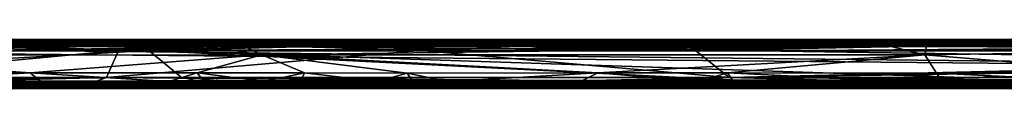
# Model space of a CAD drawing. Header units: millimetres. Extents: x -474 to 3044, y -109 to 1309.
# Tile 57 of 118: x 189 to 1193, y 120 to 170. Entities that reach past the tile are written whole.
import ezdxf

# ---------------------------------------------------------------- set-up
doc = ezdxf.new("R2010")
doc.units = ezdxf.units.MM
doc.layers.add('Layer 01', color=7, linetype='Continuous', true_color=0x000000)

msp = doc.modelspace()

# ---------------------------------------------------------------- linework, layer by layer
at = {"layer": 'Layer 01'}
for points in [[(-176.6, 163, 949), (196.9, 163, 949), (-167.2, 164.5, 949.3)], [(224.3, 158.5, 949), (196.9, 163, 949), (-176.6, 163, 949), (-168.2, 158.5, 949)], [(-176.5, 166.7, 951.5), (2738.7, 166.7, 951.5), (-175.8, 167, 953)], [(-176.5, 166.7, 951.5), (2736.9, 165.9, 950.2), (2738.7, 166.7, 951.5)], [(-176.5, 166.7, 951.5), (-166.6, 165.9, 950.2), (2736.9, 165.9, 950.2)], [(-176.2, 164.5, 1017.7), (-167, 165.8, 1016.9), (617.2, 164.5, 1017.7)], [(-176.2, 164.5, 1017.7), (617.2, 164.5, 1017.7), (203.9, 163, 1018)], [(-176.2, 164.5, 1017.7), (203.9, 163, 1018), (-162.8, 163, 1018)], [(2738.7, 166.7, 951.5), (2741.6, 167, 953), (-175.8, 167, 953)], [(2743.8, 167, 956.9), (-172.8, 167, 956.7), (-175.8, 167, 953), (2741.6, 167, 953)], [(-174, 167, 1010.2), (-172.8, 167, 956.7), (1125.4, 167, 1010.3)], [(-174, 167, 1010.2), (1125.4, 167, 1010.3), (181.5, 167, 1014)], [(1125.4, 167, 1010.3), (-172.8, 167, 956.7), (2743.8, 167, 956.9)], [(-166.6, 165.9, 950.2), (-167.2, 164.5, 949.3), (334.8, 164.5, 949.3)], [(196.9, 163, 949), (334.8, 164.5, 949.3), (-167.2, 164.5, 949.3)], [(2211.5, 167, 1014), (2736.8, 166.7, 1015.5), (-167.1, 166.7, 1015.5)], [(-167.1, 166.7, 1015.5), (693.8, 167, 1014), (2211.5, 167, 1014)], [(181.5, 167, 1014), (693.8, 167, 1014), (-167.1, 166.7, 1015.5)], [(2737, 165.8, 1016.9), (-167, 165.8, 1016.9), (-167.1, 166.7, 1015.5), (2736.8, 166.7, 1015.5)], [(617.2, 164.5, 1017.7), (-167, 165.8, 1016.9), (2737, 165.8, 1016.9)], [(-166.6, 165.9, 950.2), (1641.4, 164.5, 949.3), (2736.9, 165.9, 950.2)], [(-166.6, 165.9, 950.2), (334.8, 164.5, 949.3), (1641.4, 164.5, 949.3)], [(-8.3, 163, 946), (320.7, 158.6, 946), (-164, 158.6, 946)], [(-141.6, 158.7, 1018), (-162.8, 163, 1018), (203.9, 163, 1018)], [(341.4, 170, 982.1), (-152.5, 170, 1006.5), (542.6, 170, 1006.5)], [(-60.6, 170, 960.7), (-152.5, 170, 1006.5), (341.4, 170, 982.1)], [(314.9, 170, 1014), (-152.5, 170, 1006.5), (-66.4, 170, 1014)], [(314.9, 170, 1014), (542.6, 170, 1006.5), (-152.5, 170, 1006.5)], [(216.9, 168, 1018.9), (-146, 165.7, 1020.5), (451, 165.7, 1020.5)], [(-145.3, 168, 1018.9), (-146, 165.7, 1020.5), (216.9, 168, 1018.9)], [(-57.9, 163, 1021), (451, 165.7, 1020.5), (-146, 165.7, 1020.5)], [(36.2, 169.5, 1016.5), (-145.3, 168, 1018.9), (216.9, 168, 1018.9)], [(203.9, 163, 1018), (289.9, 158.7, 1018), (-141.6, 158.7, 1018)], [(172.9, 169.5, 1016.5), (314.9, 170, 1014), (-66.4, 170, 1014)], [(-60.6, 170, 960.7), (341.4, 170, 982.1), (127.7, 170, 960.7)], [(-58.9, 154.1, 1021), (380.4, 163, 1021), (-57.9, 163, 1021)], [(-58.9, 154.1, 1021), (435.9, 154.2, 1021), (380.4, 163, 1021)], [(-57.9, 163, 1021), (380.4, 163, 1021), (451, 165.7, 1020.5)], [(320.7, 158.6, 946), (-8.3, 163, 946), (153.3, 163, 946)], [(36.2, 169.5, 1016.5), (216.9, 168, 1018.9), (172.9, 169.5, 1016.5)], [(99.4, 167.9, 948), (120.1, 169.5, 950.3), (197.1, 167.9, 948)], [(140.3, 165.5, 946.5), (99.4, 167.9, 948), (197.1, 167.9, 948)], [(120.1, 169.5, 950.3), (159.9, 170, 953), (318.7, 170, 953)], [(318.7, 170, 953), (450.6, 169.5, 950.3), (120.1, 169.5, 950.3)], [(197.1, 167.9, 948), (120.1, 169.5, 950.3), (450.6, 169.5, 950.3)], [(417.6, 170, 960.7), (159.9, 170, 953), (127.7, 170, 960.7), (341.4, 170, 982.1)], [(140.3, 165.5, 946.5), (197.1, 167.9, 948), (210.8, 165.5, 946.5)], [(140.3, 165.5, 946.5), (210.8, 165.5, 946.5), (153.3, 163, 946)], [(210.8, 165.5, 946.5), (338.2, 163, 946), (153.3, 163, 946)], [(153.3, 163, 946), (338.2, 163, 946), (320.7, 158.6, 946)], [(417.6, 170, 960.7), (318.7, 170, 953), (159.9, 170, 953)], [(172.9, 169.5, 1016.5), (245.4, 169.5, 1016.5), (314.9, 170, 1014)], [(172.9, 169.5, 1016.5), (216.9, 168, 1018.9), (245.4, 169.5, 1016.5)], [(1125.4, 167, 1010.3), (693.8, 167, 1014), (181.5, 167, 1014)], [(196.9, 163, 949), (405, 163, 949), (334.8, 164.5, 949.3)], [(224.3, 158.5, 949), (405, 163, 949), (196.9, 163, 949)], [(197.1, 167.9, 948), (450.6, 169.5, 950.3), (414.4, 167.9, 948)], [(247.9, 165.5, 946.5), (197.1, 167.9, 948), (414.4, 167.9, 948)], [(210.8, 165.5, 946.5), (197.1, 167.9, 948), (247.9, 165.5, 946.5)], [(617.2, 164.5, 1017.7), (314.5, 163, 1018), (203.9, 163, 1018)], [(289.9, 158.7, 1018), (203.9, 163, 1018), (314.5, 163, 1018)], [(210.8, 165.5, 946.5), (247.9, 165.5, 946.5), (338.2, 163, 946)], [(570.9, 169.5, 1016.5), (216.9, 168, 1018.9), (682.5, 168, 1018.9)], [(387.9, 169.5, 1016.5), (216.9, 168, 1018.9), (570.9, 169.5, 1016.5)], [(245.4, 169.5, 1016.5), (216.9, 168, 1018.9), (387.9, 169.5, 1016.5)], [(216.9, 168, 1018.9), (451, 165.7, 1020.5), (682.5, 168, 1018.9)], [(224.3, 158.5, 949), (942.6, 158.5, 949), (405, 163, 949)], [(245.4, 169.5, 1016.5), (387.9, 169.5, 1016.5), (314.9, 170, 1014)], [(247.9, 165.5, 946.5), (414.4, 167.9, 948), (410.1, 165.5, 946.5)], [(247.9, 165.5, 946.5), (410.1, 165.5, 946.5), (338.2, 163, 946)], [(289.9, 158.7, 1018), (467.5, 163, 1018), (597.4, 158.7, 1018)], [(467.5, 163, 1018), (289.9, 158.7, 1018), (314.5, 163, 1018)], [(617.2, 164.5, 1017.7), (467.5, 163, 1018), (314.5, 163, 1018)], [(387.9, 169.5, 1016.5), (549.4, 170, 1014), (314.9, 170, 1014)], [(542.6, 170, 1006.5), (314.9, 170, 1014), (549.4, 170, 1014)], [(417.6, 170, 960.7), (405.2, 170, 953), (318.7, 170, 953)], [(318.7, 170, 953), (405.2, 170, 953), (450.6, 169.5, 950.3)], [(320.7, 158.6, 946), (489.2, 163, 946), (1109.3, 163, 946)], [(338.2, 163, 946), (489.2, 163, 946), (320.7, 158.6, 946)], [(2737.1, 158.5, 946), (320.7, 158.6, 946), (1109.3, 163, 946)], [(405, 163, 949), (753.2, 163, 949), (334.8, 164.5, 949.3)], [(753.2, 163, 949), (1641.4, 164.5, 949.3), (334.8, 164.5, 949.3)], [(410.1, 165.5, 946.5), (489.2, 163, 946), (338.2, 163, 946)], [(463.1, 170, 960.5), (341.4, 170, 982.1), (546.4, 170, 960.6)], [(832.9, 170, 1006.5), (546.4, 170, 960.6), (341.4, 170, 982.1)], [(341.4, 170, 982.1), (542.6, 170, 1006.5), (588.4, 170, 1006.3)], [(341.4, 170, 982.1), (588.4, 170, 1006.3), (832.9, 170, 1006.5)], [(417.6, 170, 960.7), (341.4, 170, 982.1), (463.1, 170, 960.5)], [(380.4, 163, 1021), (418.5, 163, 1021), (451, 165.7, 1020.5)], [(435.9, 154.2, 1021), (418.5, 163, 1021), (380.4, 163, 1021)], [(387.9, 169.5, 1016.5), (570.9, 169.5, 1016.5), (549.4, 170, 1014)], [(942.6, 158.5, 949), (753.2, 163, 949), (405, 163, 949)], [(417.6, 170, 960.7), (428.8, 170, 953), (405.2, 170, 953)], [(405.2, 170, 953), (428.8, 170, 953), (450.6, 169.5, 950.3)], [(410.1, 165.5, 946.5), (414.4, 167.9, 948), (434.7, 165.5, 946.5)], [(410.1, 165.5, 946.5), (434.7, 165.5, 946.5), (489.2, 163, 946)], [(414.4, 167.9, 948), (629.2, 169.5, 950.3), (981.2, 169.5, 950.3)], [(414.4, 167.9, 948), (981.2, 169.5, 950.3), (1267.2, 167.9, 948)], [(414.4, 167.9, 948), (450.6, 169.5, 950.3), (629.2, 169.5, 950.3)], [(561, 165.5, 946.5), (414.4, 167.9, 948), (1267.2, 167.9, 948)], [(434.7, 165.5, 946.5), (414.4, 167.9, 948), (561, 165.5, 946.5)], [(417.6, 170, 960.7), (463.1, 170, 960.5), (453.3, 170, 953)], [(417.6, 170, 960.7), (453.3, 170, 953), (428.8, 170, 953)], [(418.5, 163, 1021), (1077.6, 163, 1021), (930.7, 165.7, 1020.5)], [(418.5, 163, 1021), (930.7, 165.7, 1020.5), (451, 165.7, 1020.5)], [(435.9, 154.2, 1021), (1077.6, 163, 1021), (418.5, 163, 1021)], [(428.8, 170, 953), (453.3, 170, 953), (450.6, 169.5, 950.3)], [(434.7, 165.5, 946.5), (561, 165.5, 946.5), (489.2, 163, 946)], [(435.9, 154.2, 1021), (1112, 154.2, 1021), (1077.6, 163, 1021)], [(450.6, 169.5, 950.3), (500.4, 170, 953), (557.2, 170, 953)], [(468.2, 170, 953), (500.4, 170, 953), (450.6, 169.5, 950.3)], [(450.6, 169.5, 950.3), (453.3, 170, 953), (468.2, 170, 953)], [(629.2, 169.5, 950.3), (450.6, 169.5, 950.3), (557.2, 170, 953)], [(682.5, 168, 1018.9), (451, 165.7, 1020.5), (930.7, 165.7, 1020.5)], [(463.1, 170, 960.5), (468.2, 170, 953), (453.3, 170, 953)], [(463.1, 170, 960.5), (546.4, 170, 960.6), (500.4, 170, 953)], [(463.1, 170, 960.5), (500.4, 170, 953), (468.2, 170, 953)], [(617.2, 164.5, 1017.7), (613.3, 163, 1018), (467.5, 163, 1018)], [(597.4, 158.7, 1018), (467.5, 163, 1018), (613.3, 163, 1018)], [(561, 165.5, 946.5), (1109.3, 163, 946), (489.2, 163, 946)], [(546.4, 170, 960.6), (557.2, 170, 953), (500.4, 170, 953)], [(549.4, 170, 1014), (563.3, 170, 1014), (542.6, 170, 1006.5)], [(588.4, 170, 1006.3), (542.6, 170, 1006.5), (563.3, 170, 1014)], [(971.3, 170, 960.4), (583.5, 170, 953), (546.4, 170, 960.6), (832.9, 170, 1006.5)], [(546.4, 170, 960.6), (583.5, 170, 953), (557.2, 170, 953)], [(570.9, 169.5, 1016.5), (563.3, 170, 1014), (549.4, 170, 1014)], [(557.2, 170, 953), (583.5, 170, 953), (629.2, 169.5, 950.3)], [(561, 165.5, 946.5), (1267.2, 167.9, 948), (1174.7, 165.5, 946.5)], [(561, 165.5, 946.5), (1174.7, 165.5, 946.5), (1109.3, 163, 946)], [(570.9, 169.5, 1016.5), (587.8, 170, 1014), (563.3, 170, 1014)], [(588.4, 170, 1006.3), (563.3, 170, 1014), (587.8, 170, 1014)], [(570.9, 169.5, 1016.5), (704.4, 169.5, 1016.5), (702.3, 170, 1014)], [(570.9, 169.5, 1016.5), (702.3, 170, 1014), (612.4, 170, 1014)], [(570.9, 169.5, 1016.5), (612.4, 170, 1014), (587.8, 170, 1014)], [(570.9, 169.5, 1016.5), (682.5, 168, 1018.9), (704.4, 169.5, 1016.5)], [(942.5, 170, 953), (583.5, 170, 953), (971.3, 170, 960.4)], [(583.5, 170, 953), (942.5, 170, 953), (629.2, 169.5, 950.3)], [(588.4, 170, 1006.3), (587.8, 170, 1014), (612.4, 170, 1014)], [(588.4, 170, 1006.3), (702.3, 170, 1014), (808.3, 170, 1014)], [(588.4, 170, 1006.3), (612.4, 170, 1014), (702.3, 170, 1014)], [(832.9, 170, 1006.5), (588.4, 170, 1006.3), (808.3, 170, 1014)], [(597.4, 158.7, 1018), (613.3, 163, 1018), (696.5, 163, 1018)], [(878.2, 158.7, 1018), (597.4, 158.7, 1018), (696.5, 163, 1018)], [(617.2, 164.5, 1017.7), (696.5, 163, 1018), (613.3, 163, 1018)], [(617.2, 164.5, 1017.7), (2737, 165.8, 1016.9), (2165.2, 164.5, 1017.7)], [(617.2, 164.5, 1017.7), (2165.2, 164.5, 1017.7), (2098.4, 163, 1018)], [(617.2, 164.5, 1017.7), (2098.4, 163, 1018), (1093, 163, 1018)], [(617.2, 164.5, 1017.7), (1093, 163, 1018), (875.3, 163, 1018)], [(617.2, 164.5, 1017.7), (875.3, 163, 1018), (696.5, 163, 1018)], [(981.2, 169.5, 950.3), (629.2, 169.5, 950.3), (942.5, 170, 953)], [(737.9, 169.5, 1016.5), (682.5, 168, 1018.9), (956.8, 168, 1018.9)], [(704.4, 169.5, 1016.5), (682.5, 168, 1018.9), (737.9, 169.5, 1016.5)], [(682.5, 168, 1018.9), (930.7, 165.7, 1020.5), (956.8, 168, 1018.9)], [(1125.4, 167, 1010.3), (2211.5, 167, 1014), (693.8, 167, 1014)], [(878.2, 158.7, 1018), (696.5, 163, 1018), (875.3, 163, 1018)], [(737.9, 169.5, 1016.5), (808.3, 170, 1014), (702.3, 170, 1014)], [(704.4, 169.5, 1016.5), (737.9, 169.5, 1016.5), (702.3, 170, 1014)], [(737.9, 169.5, 1016.5), (846.6, 169.5, 1016.5), (808.3, 170, 1014)], [(737.9, 169.5, 1016.5), (956.8, 168, 1018.9), (846.6, 169.5, 1016.5)], [(753.2, 163, 949), (1537, 163, 949), (1641.4, 164.5, 949.3)], [(753.2, 163, 949), (942.6, 158.5, 949), (1537, 163, 949)], [(846.6, 169.5, 1016.5), (832.4, 170, 1014), (808.3, 170, 1014)], [(832.9, 170, 1006.5), (808.3, 170, 1014), (832.4, 170, 1014)], [(846.6, 169.5, 1016.5), (856.9, 170, 1014), (832.4, 170, 1014)], [(832.9, 170, 1006.5), (832.4, 170, 1014), (856.9, 170, 1014)], [(971.3, 170, 960.4), (832.9, 170, 1006.5), (879.1, 170, 1006.2)], [(879.1, 170, 1006.2), (832.9, 170, 1006.5), (856.9, 170, 1014)], [(846.6, 169.5, 1016.5), (1035.1, 169.5, 1016.5), (870.8, 170, 1014)], [(846.6, 169.5, 1016.5), (870.8, 170, 1014), (856.9, 170, 1014)], [(846.6, 169.5, 1016.5), (956.8, 168, 1018.9), (1035.1, 169.5, 1016.5)], [(856.9, 170, 1014), (870.8, 170, 1014), (879.1, 170, 1006.2)], [(1035.1, 169.5, 1016.5), (1292.2, 170, 1014), (870.8, 170, 1014)], [(879.1, 170, 1006.2), (870.8, 170, 1014), (1292.2, 170, 1014)], [(878.2, 158.7, 1018), (875.3, 163, 1018), (1093, 163, 1018)], [(2086.8, 158.8, 1018), (878.2, 158.7, 1018), (1093, 163, 1018)], [(971.3, 170, 960.4), (879.1, 170, 1006.2), (1717.5, 170, 1006.4)], [(1717.5, 170, 1006.4), (879.1, 170, 1006.2), (1292.2, 170, 1014)], [(1249.2, 168, 1018.9), (930.7, 165.7, 1020.5), (1613.1, 165.7, 1020.5)], [(956.8, 168, 1018.9), (930.7, 165.7, 1020.5), (1249.2, 168, 1018.9)], [(1113.8, 163, 1021), (1688.8, 163, 1021), (930.7, 165.7, 1020.5)], [(1688.8, 163, 1021), (1613.1, 165.7, 1020.5), (930.7, 165.7, 1020.5)], [(1077.6, 163, 1021), (1113.8, 163, 1021), (930.7, 165.7, 1020.5)], [(971.3, 170, 960.4), (981.7, 170, 953), (942.5, 170, 953)], [(942.5, 170, 953), (981.7, 170, 953), (981.2, 169.5, 950.3)], [(942.6, 158.5, 949), (1648.6, 158.4, 949), (1537, 163, 949)], [(1035.1, 169.5, 1016.5), (956.8, 168, 1018.9), (1249.2, 168, 1018.9)], [(971.3, 170, 960.4), (1717.5, 170, 1006.4), (1202.8, 170, 960.6)], [(1209.7, 170, 953), (981.7, 170, 953), (971.3, 170, 960.4), (1202.8, 170, 960.6)], [(981.7, 170, 953), (1236.1, 169.5, 950.3), (981.2, 169.5, 950.3)], [(1267.2, 167.9, 948), (981.2, 169.5, 950.3), (1236.1, 169.5, 950.3)], [(981.7, 170, 953), (1209.7, 170, 953), (1236.1, 169.5, 950.3)], [(1035.1, 169.5, 1016.5), (1169.1, 169.5, 1016.5), (1292.2, 170, 1014)], [(1035.1, 169.5, 1016.5), (1249.2, 168, 1018.9), (1169.1, 169.5, 1016.5)], [(1112, 154.2, 1021), (1113.8, 163, 1021), (1077.6, 163, 1021)], [(2086.8, 158.8, 1018), (1093, 163, 1018), (2098.4, 163, 1018)], [(1295.4, 165.5, 946.5), (1483.2, 163, 946), (1109.3, 163, 946)], [(1174.7, 165.5, 946.5), (1295.4, 165.5, 946.5), (1109.3, 163, 946)], [(2737.1, 158.5, 946), (1109.3, 163, 946), (1483.2, 163, 946)], [(1713.6, 154.4, 1021), (1688.8, 163, 1021), (1112, 154.2, 1021), (1339.4, 135.8, 1021)], [(1113.8, 163, 1021), (1112, 154.2, 1021), (1688.8, 163, 1021)], [(1125.4, 167, 1010.3), (2743.8, 167, 956.9), (2742.8, 167, 1010.3)], [(1125.4, 167, 1010.3), (2742.8, 167, 1010.3), (2211.5, 167, 1014)], [(1169.1, 169.5, 1016.5), (1501.6, 169.5, 1016.5), (1292.2, 170, 1014)], [(1169.1, 169.5, 1016.5), (1249.2, 168, 1018.9), (1501.6, 169.5, 1016.5)], [(1174.7, 165.5, 946.5), (1267.2, 167.9, 948), (1295.4, 165.5, 946.5)], [(-164, 158.6, 946), (320.7, 158.6, 946), (-168.7, 131.4, 946)], [(-168.7, 131.4, 946), (320.7, 158.6, 946), (353.8, 131.5, 946)], [(-168.2, 158.5, 949), (2738.7, 131.4, 949), (224.3, 158.5, 949)], [(-168.2, 158.5, 949), (-166.2, 131.5, 949), (2738.7, 131.4, 949)], [(-5.2, 131.3, 1018), (-141.6, 158.7, 1018), (289.9, 158.7, 1018)], [(435.9, 154.2, 1021), (-58.9, 154.1, 1021), (199.9, 136.1, 1021)], [(199.9, 136.1, 1021), (-58.9, 154.1, 1021), (-40.2, 136.1, 1021)], [(-5.2, 131.3, 1018), (289.9, 158.7, 1018), (277.8, 131.4, 1018)], [(370, 135.9, 1021), (435.9, 154.2, 1021), (199.9, 136.1, 1021)], [(224.3, 158.5, 949), (2738.7, 131.4, 949), (942.6, 158.5, 949)], [(597.4, 158.7, 1018), (277.8, 131.4, 1018), (289.9, 158.7, 1018)], [(912.5, 131.2, 1018), (277.8, 131.4, 1018), (597.4, 158.7, 1018)], [(1151.7, 131.4, 946), (320.7, 158.6, 946), (2737.1, 158.5, 946)], [(864.2, 131.3, 946), (320.7, 158.6, 946), (1151.7, 131.4, 946)], [(353.8, 131.5, 946), (320.7, 158.6, 946), (864.2, 131.3, 946)], [(479.6, 135.9, 1021), (435.9, 154.2, 1021), (370, 135.9, 1021)], [(584.1, 135.8, 1021), (435.9, 154.2, 1021), (479.6, 135.9, 1021)], [(778.6, 136, 1021), (435.9, 154.2, 1021), (584.1, 135.8, 1021)], [(778.6, 136, 1021), (1112, 154.2, 1021), (435.9, 154.2, 1021)], [(912.5, 131.2, 1018), (597.4, 158.7, 1018), (878.2, 158.7, 1018)], [(910.8, 135.9, 1021), (1112, 154.2, 1021), (778.6, 136, 1021)], [(912.5, 131.2, 1018), (878.2, 158.7, 1018), (2086.8, 158.8, 1018)], [(910.8, 135.9, 1021), (1124, 135.8, 1021), (1112, 154.2, 1021)], [(912.5, 131.2, 1018), (2086.8, 158.8, 1018), (2359.1, 158.7, 1018)], [(2710, 158.6, 1018), (912.5, 131.2, 1018), (2359.1, 158.7, 1018)], [(2713.9, 131.2, 1018), (1524.2, 127, 1018), (912.5, 131.2, 1018), (2710, 158.6, 1018)], [(942.6, 158.5, 949), (2738.7, 131.4, 949), (1648.6, 158.4, 949)], [(1124, 135.8, 1021), (1339.4, 135.8, 1021), (1112, 154.2, 1021)], [(1151.7, 131.4, 946), (2737.1, 158.5, 946), (1793.6, 131.5, 946)], [(2738.7, 131.4, 949), (-166.2, 131.5, 949), (-176.7, 127, 949)], [(2738.7, 131.4, 949), (-176.7, 127, 949), (335.8, 127, 949)], [(-168.7, 131.4, 946), (353.8, 131.5, 946), (-169.6, 127, 946)], [(353.8, 131.5, 946), (372.9, 127, 946), (-169.6, 127, 946)], [(-40.2, 136.1, 1021), (44.6, 127, 1021), (199.9, 136.1, 1021)], [(-5.2, 131.3, 1018), (277.8, 131.4, 1018), (112.1, 127, 1018)], [(210.6, 127, 1021), (199.9, 136.1, 1021), (44.6, 127, 1021)], [(277.8, 131.4, 1018), (266.6, 127, 1018), (112.1, 127, 1018)], [(199.9, 136.1, 1021), (210.6, 127, 1021), (341.2, 127, 1021)], [(199.9, 136.1, 1021), (341.2, 127, 1021), (370, 135.9, 1021)], [(277.8, 131.4, 1018), (724.4, 127, 1018), (266.6, 127, 1018)], [(277.8, 131.4, 1018), (912.5, 131.2, 1018), (724.4, 127, 1018)], [(2738.7, 131.4, 949), (335.8, 127, 949), (957.5, 127, 949)], [(377.4, 127, 1021), (370, 135.9, 1021), (341.2, 127, 1021)], [(353.8, 131.5, 946), (864.2, 131.3, 946), (851.7, 127, 946)], [(353.8, 131.5, 946), (402.2, 127, 946), (372.9, 127, 946)], [(353.8, 131.5, 946), (851.7, 127, 946), (402.2, 127, 946)], [(370, 135.9, 1021), (377.4, 127, 1021), (438.3, 127, 1021)], [(370, 135.9, 1021), (438.3, 127, 1021), (479.6, 135.9, 1021)], [(475.5, 127, 1021), (479.6, 135.9, 1021), (438.3, 127, 1021)], [(479.6, 135.9, 1021), (475.5, 127, 1021), (554, 127, 1021)], [(479.6, 135.9, 1021), (554, 127, 1021), (584.1, 135.8, 1021)], [(590, 127, 1021), (584.1, 135.8, 1021), (554, 127, 1021)], [(584.1, 135.8, 1021), (626.1, 127, 1021), (778.6, 136, 1021)], [(584.1, 135.8, 1021), (590, 127, 1021), (626.1, 127, 1021)], [(760.9, 127, 1021), (778.6, 136, 1021), (626.1, 127, 1021)], [(828.8, 127, 1018), (724.4, 127, 1018), (912.5, 131.2, 1018)], [(778.6, 136, 1021), (760.9, 127, 1021), (880.9, 127, 1021)], [(778.6, 136, 1021), (880.9, 127, 1021), (910.8, 135.9, 1021)], [(912.5, 131.2, 1018), (1065.1, 127, 1018), (828.8, 127, 1018)], [(864.2, 131.3, 946), (881.4, 127, 946), (851.7, 127, 946)], [(864.2, 131.3, 946), (1151.7, 131.4, 946), (951, 127, 946)], [(864.2, 131.3, 946), (951, 127, 946), (881.4, 127, 946)], [(917.1, 127, 1021), (910.8, 135.9, 1021), (880.9, 127, 1021)], [(910.8, 135.9, 1021), (1087.3, 127, 1021), (1124, 135.8, 1021)], [(910.8, 135.9, 1021), (917.1, 127, 1021), (1087.3, 127, 1021)], [(1065.1, 127, 1018), (912.5, 131.2, 1018), (1524.2, 127, 1018)], [(1151.7, 131.4, 946), (1079.6, 127, 946), (951, 127, 946)], [(2738.7, 131.4, 949), (957.5, 127, 949), (2746.4, 127, 949)], [(1151.7, 131.4, 946), (1793.6, 131.5, 946), (1079.6, 127, 946)], [(1793.6, 131.5, 946), (1796.4, 127, 946), (1079.6, 127, 946)], [(1129.6, 127, 1021), (1124, 135.8, 1021), (1087.3, 127, 1021)], [(1124, 135.8, 1021), (1129.6, 127, 1021), (1299.7, 127, 1021)], [(1124, 135.8, 1021), (1299.7, 127, 1021), (1339.4, 135.8, 1021)], [(-176.6, 125.5, 949.3), (335.8, 127, 949), (-176.7, 127, 949)], [(-176.6, 125.5, 949.3), (314.5, 125.5, 949.3), (335.8, 127, 949)], [(-176.6, 125.5, 949.3), (-166.8, 124.2, 950.1), (356.7, 124.2, 950.1), (314.5, 125.5, 949.3)], [(-166.7, 123.3, 951.5), (-175.7, 123, 953), (1351, 123, 953)], [(-174.1, 123, 956.7), (1351, 123, 953), (-175.7, 123, 953)], [(-174.1, 123, 956.7), (-172.8, 123, 1010.2), (1885.3, 123, 1010.1), (1455.9, 123, 956.8)], [(-174.1, 123, 956.7), (1455.9, 123, 956.8), (1351, 123, 953)], [(266.6, 127, 1018), (667.4, 125.5, 1017.7), (-172.8, 125.5, 1017.7)], [(112.1, 127, 1018), (266.6, 127, 1018), (-172.8, 125.5, 1017.7)], [(101.1, 124.1, 1016.8), (-172.8, 125.5, 1017.7), (667.4, 125.5, 1017.7)], [(986.9, 123, 1014), (-172.8, 123, 1010.2), (115.6, 123, 1014)], [(1885.3, 123, 1010.1), (-172.8, 123, 1010.2), (986.9, 123, 1014)], [(-169.6, 127, 946), (372.9, 127, 946), (-145.9, 124.3, 946.5)], [(-166.8, 124.2, 950.1), (-166.7, 123.3, 951.5), (356.7, 124.2, 950.1)], [(1192.5, 124.2, 950.1), (-166.7, 123.3, 951.5), (1878.8, 123.3, 951.5)], [(356.7, 124.2, 950.1), (-166.7, 123.3, 951.5), (1192.5, 124.2, 950.1)], [(1351, 123, 953), (1878.8, 123.3, 951.5), (-166.7, 123.3, 951.5)], [(-162.6, 124.5, 1020.5), (209.9, 124.5, 1020.5), (-20.2, 127, 1021)], [(-162.6, 124.5, 1020.5), (-145.9, 122.1, 1019), (209.9, 124.5, 1020.5)], [(372.9, 127, 946), (364.5, 124.3, 946.5), (-145.9, 124.3, 946.5)], [(209.9, 124.5, 1020.5), (-145.9, 122.1, 1019), (772.3, 122.1, 1019)], [(172, 122, 948.1), (-145.9, 124.3, 946.5), (364.5, 124.3, 946.5)], [(-145.9, 122.1, 1019), (-145.1, 120.5, 1016.7), (772.3, 122.1, 1019)], [(772.3, 122.1, 1019), (-145.1, 120.5, 1016.7), (402.6, 120.5, 1016.7)], [(-145.1, 120.5, 1016.7), (104, 120, 1014), (318.7, 120, 1014)], [(318.7, 120, 1014), (402.6, 120.5, 1016.7), (-145.1, 120.5, 1016.7)], [(172.9, 120.5, 950.5), (312.4, 120, 953), (-73.6, 120, 953)], [(44.6, 127, 1021), (-20.2, 127, 1021), (209.9, 124.5, 1020.5)], [(24.4, 123.3, 1015.5), (101.1, 124.1, 1016.8), (1896.6, 123.3, 1015.5)], [(24.4, 123.3, 1015.5), (1896.6, 123.3, 1015.5), (115.6, 123, 1014)], [(209.9, 124.5, 1020.5), (210.6, 127, 1021), (44.6, 127, 1021)], [(101.1, 124.1, 1016.8), (667.4, 125.5, 1017.7), (2736.9, 124.1, 1016.8)], [(1896.6, 123.3, 1015.5), (101.1, 124.1, 1016.8), (2736.9, 124.1, 1016.8)], [(1896.6, 123.3, 1015.5), (986.9, 123, 1014), (115.6, 123, 1014)], [(172, 122, 948.1), (364.5, 124.3, 946.5), (484.6, 122, 948.1)], [(372.2, 120.5, 950.5), (172, 122, 948.1), (484.6, 122, 948.1)], [(172.9, 120.5, 950.5), (172, 122, 948.1), (372.2, 120.5, 950.5)], [(172.9, 120.5, 950.5), (372.2, 120.5, 950.5), (312.4, 120, 953)], [(209.9, 124.5, 1020.5), (469.3, 124.5, 1020.5), (377.4, 127, 1021)], [(209.9, 124.5, 1020.5), (341.2, 127, 1021), (210.6, 127, 1021)], [(209.9, 124.5, 1020.5), (377.4, 127, 1021), (341.2, 127, 1021)], [(209.9, 124.5, 1020.5), (772.3, 122.1, 1019), (469.3, 124.5, 1020.5)], [(266.6, 127, 1018), (724.4, 127, 1018), (667.4, 125.5, 1017.7)], [(372.2, 120.5, 950.5), (418.2, 120.5, 950.5), (312.4, 120, 953)], [(418.2, 120.5, 950.5), (549.2, 120, 953), (312.4, 120, 953)], [(314.5, 125.5, 949.3), (456.8, 125.5, 949.3), (335.8, 127, 949)], [(314.5, 125.5, 949.3), (356.7, 124.2, 950.1), (456.8, 125.5, 949.3)], [(318.7, 120, 1014), (405.2, 120, 1014), (402.6, 120.5, 1016.7)], [(456.8, 125.5, 949.3), (957.5, 127, 949), (335.8, 127, 949)], [(456.8, 125.5, 949.3), (356.7, 124.2, 950.1), (1192.5, 124.2, 950.1)], [(402.2, 127, 946), (876, 124.3, 946.5), (364.5, 124.3, 946.5)], [(372.9, 127, 946), (402.2, 127, 946), (364.5, 124.3, 946.5)], [(484.6, 122, 948.1), (364.5, 124.3, 946.5), (876, 124.3, 946.5)], [(372.2, 120.5, 950.5), (484.6, 122, 948.1), (418.2, 120.5, 950.5)], [(469.3, 124.5, 1020.5), (438.3, 127, 1021), (377.4, 127, 1021)], [(876, 124.3, 946.5), (402.2, 127, 946), (851.7, 127, 946)], [(772.3, 122.1, 1019), (402.6, 120.5, 1016.7), (464, 120.5, 1016.7)], [(402.6, 120.5, 1016.7), (405.2, 120, 1014), (428.8, 120, 1014)], [(402.6, 120.5, 1016.7), (428.8, 120, 1014), (464, 120.5, 1016.7)], [(418.2, 120.5, 950.5), (484.6, 122, 948.1), (490.7, 120.5, 950.5)], [(418.2, 120.5, 950.5), (490.7, 120.5, 950.5), (549.2, 120, 953)], [(428.8, 120, 1014), (453.3, 120, 1014), (464, 120.5, 1016.7)], [(469.3, 124.5, 1020.5), (475.5, 127, 1021), (438.3, 127, 1021)], [(453.3, 120, 1014), (468.2, 120, 1014), (464, 120.5, 1016.7)], [(456.8, 125.5, 949.3), (960.6, 125.5, 949.3), (957.5, 127, 949)], [(456.8, 125.5, 949.3), (1192.5, 124.2, 950.1), (960.6, 125.5, 949.3)], [(772.3, 122.1, 1019), (464, 120.5, 1016.7), (626.5, 120.5, 1016.7)], [(557.2, 120, 1014), (626.5, 120.5, 1016.7), (464, 120.5, 1016.7)], [(468.2, 120, 1014), (500.4, 120, 1014), (464, 120.5, 1016.7)], [(500.4, 120, 1014), (557.2, 120, 1014), (464, 120.5, 1016.7)], [(469.3, 124.5, 1020.5), (554, 127, 1021), (475.5, 127, 1021)], [(469.3, 124.5, 1020.5), (779.2, 124.5, 1020.5), (590, 127, 1021)], [(469.3, 124.5, 1020.5), (590, 127, 1021), (554, 127, 1021)], [(469.3, 124.5, 1020.5), (772.3, 122.1, 1019), (779.2, 124.5, 1020.5)], [(484.6, 122, 948.1), (876, 124.3, 946.5), (926.8, 122, 948.1)], [(574.3, 120.5, 950.5), (484.6, 122, 948.1), (926.8, 122, 948.1)], [(490.7, 120.5, 950.5), (484.6, 122, 948.1), (574.3, 120.5, 950.5)], [(490.7, 120.5, 950.5), (574.3, 120.5, 950.5), (549.2, 120, 953)], [(574.3, 120.5, 950.5), (563.3, 120, 953), (549.2, 120, 953)], [(557.2, 120, 1014), (583.2, 120, 1014), (626.5, 120.5, 1016.7)], [(574.3, 120.5, 950.5), (587.8, 120, 953), (563.3, 120, 953)], [(574.3, 120.5, 950.5), (926.8, 122, 948.1), (836.2, 120.5, 950.5)], [(574.3, 120.5, 950.5), (626.1, 120, 953), (612.3, 120, 953)], [(574.3, 120.5, 950.5), (836.2, 120.5, 950.5), (626.1, 120, 953)], [(574.3, 120.5, 950.5), (612.3, 120, 953), (587.8, 120, 953)], [(583.2, 120, 1014), (942.5, 120, 1014), (626.5, 120.5, 1016.7)], [(779.2, 124.5, 1020.5), (626.1, 127, 1021), (590, 127, 1021)], [(779.2, 124.5, 1020.5), (760.9, 127, 1021), (626.1, 127, 1021)], [(836.2, 120.5, 950.5), (808.1, 120, 953), (626.1, 120, 953)], [(772.3, 122.1, 1019), (626.5, 120.5, 1016.7), (980.8, 120.5, 1016.7)], [(980.8, 120.5, 1016.7), (626.5, 120.5, 1016.7), (942.5, 120, 1014)], [(1524.2, 127, 1018), (2736.9, 125.5, 1017.7), (667.4, 125.5, 1017.7)], [(1065.1, 127, 1018), (1524.2, 127, 1018), (667.4, 125.5, 1017.7)], [(828.8, 127, 1018), (1065.1, 127, 1018), (667.4, 125.5, 1017.7)], [(724.4, 127, 1018), (828.8, 127, 1018), (667.4, 125.5, 1017.7)], [(2736.9, 124.1, 1016.8), (667.4, 125.5, 1017.7), (2736.9, 125.5, 1017.7)], [(779.2, 124.5, 1020.5), (880.9, 127, 1021), (760.9, 127, 1021)], [(1225, 124.5, 1020.5), (772.3, 122.1, 1019), (1883.7, 122.1, 1019)], [(1012.3, 124.5, 1020.5), (772.3, 122.1, 1019), (1225, 124.5, 1020.5)], [(779.2, 124.5, 1020.5), (772.3, 122.1, 1019), (1012.3, 124.5, 1020.5)], [(772.3, 122.1, 1019), (1236, 120.5, 1016.7), (1883.7, 122.1, 1019)], [(772.3, 122.1, 1019), (980.8, 120.5, 1016.7), (1236, 120.5, 1016.7)], [(779.2, 124.5, 1020.5), (1012.3, 124.5, 1020.5), (917.1, 127, 1021)], [(779.2, 124.5, 1020.5), (917.1, 127, 1021), (880.9, 127, 1021)], [(836.2, 120.5, 950.5), (832.4, 120, 953), (808.1, 120, 953)], [(836.2, 120.5, 950.5), (856.8, 120, 953), (832.4, 120, 953)], [(836.2, 120.5, 950.5), (926.8, 122, 948.1), (949.8, 120.5, 950.5)], [(836.2, 120.5, 950.5), (949.8, 120.5, 950.5), (947, 120, 953)], [(836.2, 120.5, 950.5), (947, 120, 953), (856.8, 120, 953)], [(851.7, 127, 946), (881.4, 127, 946), (876, 124.3, 946.5)], [(951, 127, 946), (1173.7, 124.3, 946.5), (876, 124.3, 946.5)], [(881.4, 127, 946), (951, 127, 946), (876, 124.3, 946.5)], [(926.8, 122, 948.1), (876, 124.3, 946.5), (1173.7, 124.3, 946.5)], [(1012.3, 124.5, 1020.5), (1087.3, 127, 1021), (917.1, 127, 1021)], [(926.8, 122, 948.1), (1173.7, 124.3, 946.5), (1272.5, 122, 948.1)], [(983.2, 120.5, 950.5), (926.8, 122, 948.1), (1272.5, 122, 948.1)], [(949.8, 120.5, 950.5), (926.8, 122, 948.1), (983.2, 120.5, 950.5)], [(942.5, 120, 1014), (981.8, 120, 1014), (980.8, 120.5, 1016.7)], [(983.2, 120.5, 950.5), (1193.6, 120, 953), (947, 120, 953)], [(949.8, 120.5, 950.5), (983.2, 120.5, 950.5), (947, 120, 953)], [(951, 127, 946), (1079.6, 127, 946), (1173.7, 124.3, 946.5)], [(1068.9, 125.5, 949.3), (2746.4, 127, 949), (957.5, 127, 949)], [(960.6, 125.5, 949.3), (1068.9, 125.5, 949.3), (957.5, 127, 949)], [(960.6, 125.5, 949.3), (1192.5, 124.2, 950.1), (1068.9, 125.5, 949.3)], [(1236, 120.5, 1016.7), (980.8, 120.5, 1016.7), (981.8, 120, 1014)], [(1236, 120.5, 1016.7), (981.8, 120, 1014), (1209.8, 120, 1014)], [(983.2, 120.5, 950.5), (1272.5, 122, 948.1), (1228.6, 120.5, 950.5)], [(983.2, 120.5, 950.5), (1228.6, 120.5, 950.5), (1193.6, 120, 953)], [(1896.6, 123.3, 1015.5), (1882.5, 123, 1014), (986.9, 123, 1014)], [(1885.3, 123, 1010.1), (986.9, 123, 1014), (1882.5, 123, 1014)], [(1012.3, 124.5, 1020.5), (1225, 124.5, 1020.5), (1129.6, 127, 1021)], [(1012.3, 124.5, 1020.5), (1129.6, 127, 1021), (1087.3, 127, 1021)], [(1068.9, 125.5, 949.3), (2738.7, 125.5, 949.3), (2746.4, 127, 949)], [(1068.9, 125.5, 949.3), (1192.5, 124.2, 950.1), (2738.7, 125.5, 949.3)], [(1831.7, 124.3, 946.5), (1173.7, 124.3, 946.5), (1079.6, 127, 946), (1796.4, 127, 946)], [(1225, 124.5, 1020.5), (1299.7, 127, 1021), (1129.6, 127, 1021)], [(1717.3, 122, 948.1), (1173.7, 124.3, 946.5), (1831.7, 124.3, 946.5)], [(1272.5, 122, 948.1), (1173.7, 124.3, 946.5), (1717.3, 122, 948.1)], [(2738.7, 125.5, 949.3), (1192.5, 124.2, 950.1), (2736.8, 124.2, 950.1)], [(1192.5, 124.2, 950.1), (1878.8, 123.3, 951.5), (2736.8, 124.2, 950.1)], [(-153.9, 120, 1006.4), (-154.4, 120, 960.5), (542.8, 120, 960.5), (417.6, 120, 1006.3)], [(312.4, 120, 953), (-154.4, 120, 960.5), (-73.6, 120, 953)], [(312.4, 120, 953), (542.8, 120, 960.5), (-154.4, 120, 960.5)], [(-153.9, 120, 1006.4), (417.6, 120, 1006.3), (104, 120, 1014)], [(417.6, 120, 1006.3), (318.7, 120, 1014), (104, 120, 1014)], [(542.8, 120, 960.5), (312.4, 120, 953), (549.2, 120, 953)], [(417.6, 120, 1006.3), (405.2, 120, 1014), (318.7, 120, 1014)], [(417.6, 120, 1006.3), (428.8, 120, 1014), (405.2, 120, 1014)], [(542.8, 120, 960.5), (463.1, 120, 1006.5), (417.6, 120, 1006.3)], [(417.6, 120, 1006.3), (463.1, 120, 1006.5), (453.3, 120, 1014)], [(417.6, 120, 1006.3), (453.3, 120, 1014), (428.8, 120, 1014)], [(463.1, 120, 1006.5), (468.2, 120, 1014), (453.3, 120, 1014)], [(546.3, 120, 1006.4), (463.1, 120, 1006.5), (835.7, 120, 960.6)], [(463.1, 120, 1006.5), (542.8, 120, 960.5), (586.1, 120, 960.6)], [(463.1, 120, 1006.5), (586.1, 120, 960.6), (631.4, 120, 960.6)], [(463.1, 120, 1006.5), (631.4, 120, 960.6), (835.7, 120, 960.6)], [(463.1, 120, 1006.5), (546.3, 120, 1006.4), (500.4, 120, 1014)], [(463.1, 120, 1006.5), (500.4, 120, 1014), (468.2, 120, 1014)], [(546.3, 120, 1006.4), (557.2, 120, 1014), (500.4, 120, 1014)], [(549.2, 120, 953), (563.3, 120, 953), (542.8, 120, 960.5)], [(586.1, 120, 960.6), (542.8, 120, 960.5), (563.3, 120, 953)], [(971.4, 120, 1006.6), (583.2, 120, 1014), (546.3, 120, 1006.4), (835.7, 120, 960.6)], [(546.3, 120, 1006.4), (583.2, 120, 1014), (557.2, 120, 1014)], [(586.1, 120, 960.6), (563.3, 120, 953), (587.8, 120, 953)], [(942.5, 120, 1014), (583.2, 120, 1014), (971.4, 120, 1006.6)], [(586.1, 120, 960.6), (587.8, 120, 953), (612.3, 120, 953)], [(631.4, 120, 960.6), (586.1, 120, 960.6), (612.3, 120, 953)], [(612.3, 120, 953), (626.1, 120, 953), (631.4, 120, 960.6)], [(631.4, 120, 960.6), (626.1, 120, 953), (808.1, 120, 953)], [(835.7, 120, 960.6), (631.4, 120, 960.6), (808.1, 120, 953)], [(835.7, 120, 960.6), (808.1, 120, 953), (832.4, 120, 953)], [(835.7, 120, 960.6), (832.4, 120, 953), (856.8, 120, 953)], [(971.4, 120, 1006.6), (835.7, 120, 960.6), (1366.8, 120, 960.5)], [(835.7, 120, 960.6), (947, 120, 953), (1193.6, 120, 953)], [(835.7, 120, 960.6), (856.8, 120, 953), (947, 120, 953)], [(1366.8, 120, 960.5), (835.7, 120, 960.6), (1193.6, 120, 953)], [(971.4, 120, 1006.6), (981.8, 120, 1014), (942.5, 120, 1014)], [(971.4, 120, 1006.6), (1366.8, 120, 960.5), (1202.8, 120, 1006.4)], [(1209.8, 120, 1014), (981.8, 120, 1014), (971.4, 120, 1006.6), (1202.8, 120, 1006.4)]]:
    msp.add_3dface(points, dxfattribs=at)

doc.saveas('drawing.dxf')
